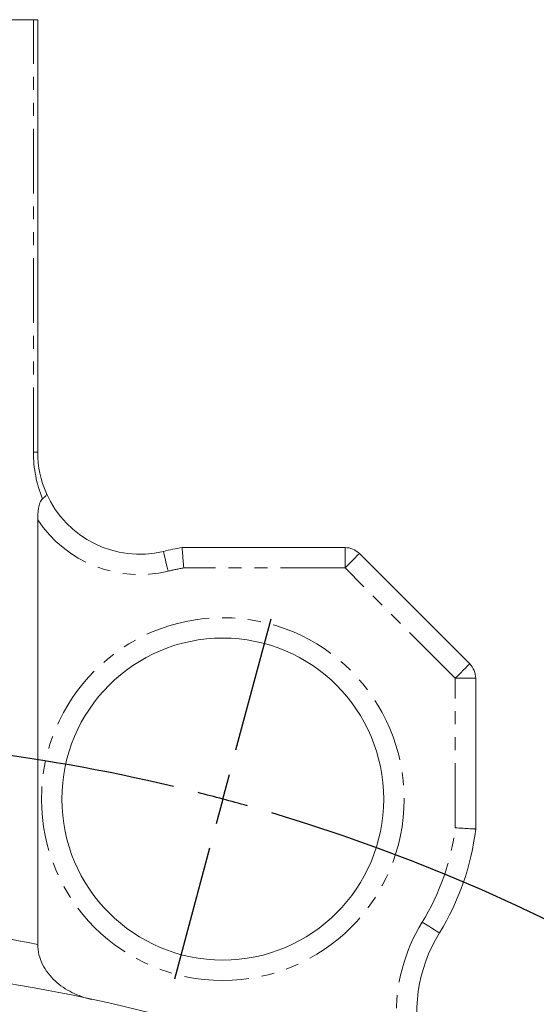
# Model space of a CAD drawing. Header units: millimetres. Extents: x -84 to 512, y -271 to 485.
# Tile 21 of 23: x 121 to 171, y 323 to 420. Entities that reach past the tile are written whole.
import ezdxf

# ---------------------------------------------------------------- set-up
doc = ezdxf.new("R2010")
doc.units = ezdxf.units.MM
doc.linetypes.add('PHANTOM', pattern=[12.7, 6.35, -1.27, 1.27, -1.27, 1.27, -1.27])
doc.layers.add('FOND_DE_PLAN', color=7, linetype='Continuous')

# ---------------------------------------------------------------- blocks, each defined once
blk = doc.blocks.new('SW_CENTERMARKSYMBOL_0')
at = {"layer": 'FOND_DE_PLAN', "color": 0}
for p, q in [((93.641, 4.83), (97.083, 17.676)), ((92.347, 0), (92.994, 2.415)), ((92.347, 0), (91.7, -2.415)), ((91.053, -4.83), (87.61, -17.676))]:
    blk.add_line(p, q, dxfattribs=at)
for start, end in [(76.60582, 103.39418), (75, 75.80291), (74.19709, 75), (286.60582, 73.39418)]:
    blk.add_arc((46.173, -172.321), 178.4, start, end, dxfattribs=at)

msp = doc.modelspace()

# ---------------------------------------------------------------- linework, layer by layer
at = {"color": 8, "linetype": 'PHANTOM', "lineweight": 0}
for p, q in [((122.076, 419.89), (111.968, 419.89)), ((122.076, 377.443), (122.076, 419.89)), ((122.5, 419.89), (122.076, 419.89)), ((122.5, 377.443), (122.076, 377.443)), ((152.672, 368.09), (152.672, 366.09)), ((152.672, 366.09), (136.843, 366.09)), ((163.5, 355.262), (152.672, 366.09)), ((163.5, 340.593), (163.5, 355.262)), ((163.5, 355.262), (165.5, 355.262))]:
    msp.add_line(p, q, dxfattribs=at)
at = {"color": 7, "linetype": 'Continuous', "lineweight": 15}
for p, q in [((122.5, 419.89), (122.5, 377.443)), ((122.5, 329.145), (122.5, 370.81)), ((136.679, 368.09), (152.672, 368.09)), ((154.086, 367.504), (164.914, 356.676)), ((165.5, 355.262), (165.5, 340.472))]:
    msp.add_line(p, q, dxfattribs=at)
at = {"color": 8, "linetype": 'PHANTOM', "lineweight": 0, "flags": 128}
for points in [[(134.835, 367.72), (134.844, 367.683), (134.871, 367.572), (134.914, 367.392), (134.972, 367.15), (135.043, 366.856), (135.124, 366.519), (135.211, 366.155), (135.302, 365.775)], [(152.672, 366.09), (152.947, 366.366), (153.213, 366.631), (153.457, 366.876), (153.672, 367.09), (153.847, 367.266), (153.978, 367.397), (154.059, 367.477), (154.086, 367.504)], [(163.5, 355.262), (163.776, 355.537), (164.041, 355.803), (164.286, 356.047), (164.5, 356.262), (164.676, 356.437), (164.807, 356.568), (164.887, 356.649), (164.914, 356.676)], [(160.243, 331.327), (160.575, 331.122), (160.894, 330.925), (161.188, 330.743), (161.446, 330.584), (161.658, 330.453), (161.815, 330.356), (161.912, 330.296), (161.945, 330.276)]]:
    msp.add_lwpolyline(points, dxfattribs=at)
at = {"color": 8, "linetype": 'PHANTOM', "lineweight": 0}
msp.add_circle((140.673, 343.411), 17.8, dxfattribs=at)
at = {"color": 7, "linetype": 'Continuous', "lineweight": 15}
for centre, radius in [((140.673, 343.411), 15.8), ((94.5, 171.09), 156.25)]:
    msp.add_circle(centre, radius, dxfattribs=at)
at = {"color": 8, "linetype": 'PHANTOM', "lineweight": 0}
for centre, radius, start, end in [((134.076, 377.443), 12, 180, 202.3634), ((132.5, 377.443), 12, 213.55731, 283.5046), ((140.673, 343.411), 23, 99.58619, 103.5046), ((140.673, 343.411), 23, 328.30508, 352.96169), ((90.56, 171.09), 161.25, 78.57542, 83.99685), ((174.708, 322.395), 17, 148.30508, 215.36835)]:
    msp.add_arc(centre, radius, start, end, dxfattribs=at)
at = {"color": 7, "linetype": 'Continuous', "lineweight": 15}
for centre, radius, start, end in [((132.5, 377.443), 10, 180, 203.84788), ((132.5, 377.443), 10, 203.84788, 283.5046), ((140.673, 343.411), 25, 99.19389, 103.5046), ((152.672, 366.09), 2, 45, 90), ((163.5, 355.262), 2, 0, 45), ((140.673, 343.411), 25, 328.30508, 353.24943), ((174.708, 322.395), 15, 148.30508, 242.07174)]:
    msp.add_arc(centre, radius, start, end, dxfattribs=at)
for points, knots in [([(122.979, 372.878), (123.125, 372.99), (123.231, 373.091), (123.327, 373.226), (123.348, 373.266), (123.367, 373.339), (123.366, 373.373), (123.354, 373.4)], [0, 0, 0, 0, 0.5, 0.5, 0.75, 0.75, 1, 1, 1, 1]), ([(122.5, 370.81), (122.5, 371.196), (122.524, 371.574), (122.621, 372.125), (122.664, 372.309), (122.756, 372.558), (122.792, 372.638), (122.875, 372.776), (122.924, 372.836), (122.979, 372.878)], [0, 0, 0, 0, 0.5, 0.5, 0.75, 0.75, 0.875, 0.875, 1, 1, 1, 1]), ([(136.679, 368.09), (136.679, 368.09), (136.68, 368.077), (136.684, 368.026), (136.687, 367.988), (136.695, 367.887), (136.7, 367.826), (136.712, 367.68), (136.719, 367.596), (136.741, 367.319), (136.76, 367.096), (136.799, 366.616), (136.821, 366.35), (136.843, 366.09)], [0, 0, 0, 0, 0.125, 0.125, 0.25, 0.25, 0.375, 0.375, 0.5, 0.5, 0.75, 0.75, 1, 1, 1, 1]), ([(165.5, 340.472), (165.5, 340.472), (165.487, 340.473), (165.436, 340.476), (165.398, 340.479), (165.297, 340.484), (165.236, 340.488), (165.091, 340.497), (165.006, 340.502), (164.73, 340.518), (164.507, 340.532), (164.026, 340.561), (163.76, 340.577), (163.5, 340.593)], [0, 0, 0, 0, 0.125, 0.125, 0.25, 0.25, 0.375, 0.375, 0.5, 0.5, 0.75, 0.75, 1, 1, 1, 1]), ([(122.5, 329.145), (122.5, 328.802), (122.543, 328.468), (122.706, 327.813), (122.828, 327.49), (123.13, 326.884), (123.311, 326.598), (123.727, 326.056), (123.956, 325.808), (124.448, 325.349), (124.712, 325.138), (125.272, 324.753), (125.565, 324.581), (126.168, 324.278), (126.479, 324.146), (127.119, 323.92), (127.447, 323.827), (127.78, 323.755)], [0, 0, 0, 0, 0.125, 0.125, 0.25, 0.25, 0.375, 0.375, 0.5, 0.5, 0.625, 0.625, 0.75, 0.75, 0.875, 0.875, 1, 1, 1, 1])]:
    msp.add_open_spline(points, degree=3, knots=knots, dxfattribs=at)

# ---------------------------------------------------------------- block references
at = {"layer": 'FOND_DE_PLAN', "color": 7}
msp.add_blockref('SW_CENTERMARKSYMBOL_0', (48.327, 343.411), dxfattribs=at)

doc.saveas('drawing.dxf')
